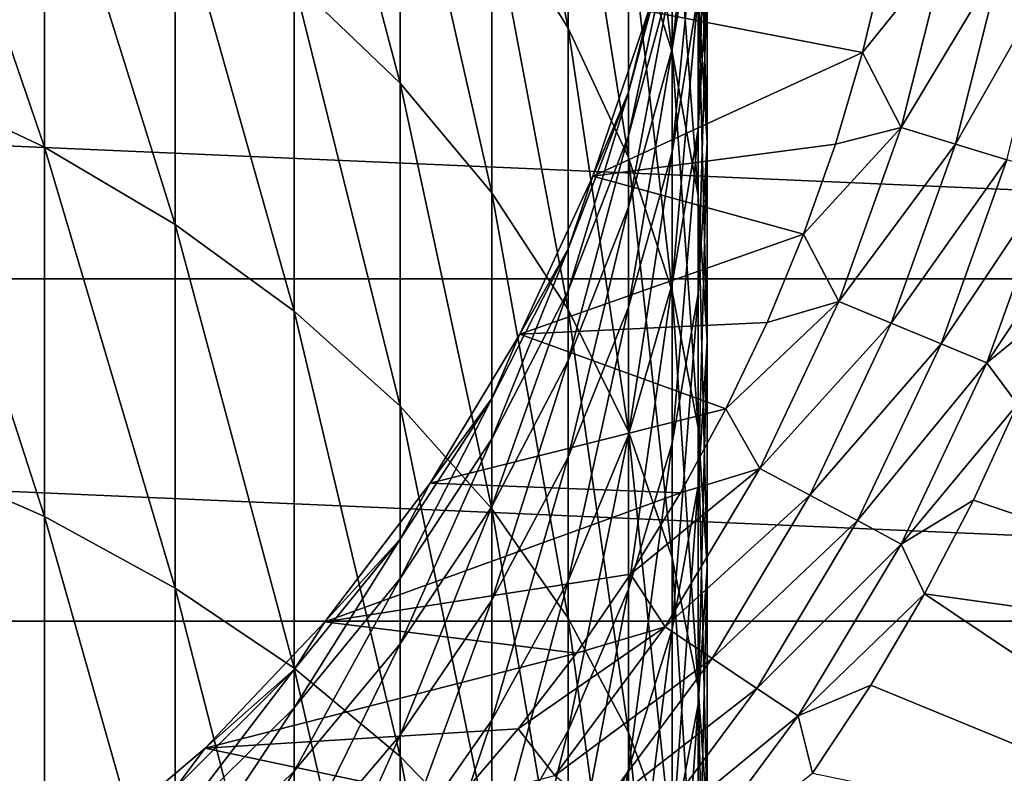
# Model space of a CAD drawing. Header units: metres. Extents: x -82 to 82, y -464 to 32.
# Tile 238 of 256: x 7.44 to 15.4, y -9.64 to -3.55. Entities that reach past the tile are written whole.
import ezdxf

# ---------------------------------------------------------------- set-up
doc = ezdxf.new("R2010")
doc.units = ezdxf.units.M
doc.layers.add('solid_K244121000C07', color=7, linetype='CONTINUOUS')

msp = doc.modelspace()

# ---------------------------------------------------------------- linework, layer by layer
at = {"layer": 'solid_K244121000C07'}
for points in [[(11.876091, -3.615689, 172.568848), (11.876091, -1.577789, 169.36438), (11.25833, -0.530888, 169.975906)], [(11.25833, -2.617922, 173.257645), (11.876091, -3.615689, 172.568848), (11.25833, -0.530888, 169.975906)], [(10.51722, -4.059097, 177.089859), (10.51722, -1.678761, 173.905975), (9.660883, -0.808497, 174.506744)], [(9.660883, -3.23665, 177.754593), (10.51722, -4.059097, 177.089859), (9.660883, -0.808497, 174.506744)], [(12.715919, -3.809642, 168.060684), (12.715919, -2.11139, 164.883713), (12.363734, -0.92967, 165.459122)], [(12.363734, -2.674713, 168.723633), (12.715919, -3.809642, 168.060684), (12.363734, -0.92967, 165.459122)], [(7.641208, -4.578942, 182.056534), (7.641208, -1.822322, 178.897705), (6.5, -1.245935, 179.363556)], [(6.5, -4.039354, 182.56456), (7.641208, -4.578942, 182.056534), (6.5, -1.245935, 179.363556)], [(12.363734, -4.661132, 171.847153), (12.363734, -2.674713, 168.723633), (11.876091, -1.577789, 169.36438)], [(11.876091, -3.615689, 172.568848), (12.363734, -4.661132, 171.847153), (11.876091, -1.577789, 169.36438)], [(11.25833, -4.946654, 176.372513), (11.25833, -2.617922, 173.257645), (10.51722, -1.678761, 173.905975)], [(10.51722, -4.059097, 177.089859), (11.25833, -4.946654, 176.372513), (10.51722, -1.678761, 173.905975)], [(8.698698, -5.202426, 181.469528), (8.698698, -2.488326, 178.359421), (7.641208, -1.822322, 178.897705)], [(7.641208, -4.578942, 182.056534), (8.698698, -5.202426, 181.469528), (7.641208, -1.822322, 178.897705)], [(12.715919, -3.78348, 153.499847), (12.715919, -3.184114, 150.362427), (12.928784, -1.855424, 150.56459)], [(12.928784, -2.473834, 153.801712), (12.715919, -3.78348, 153.499847), (12.928784, -1.855424, 150.56459)], [(13, -4.541467, 163.700439), (13, -3.170168, 160.59111), (12.928784, -1.907028, 161.092117)], [(12.928784, -3.319736, 164.295334), (13, -4.541467, 163.700439), (12.928784, -1.907028, 161.092117)], [(12.928784, -4.433308, 160.090118), (12.928784, -3.334766, 156.982925), (13, -2.03742, 157.387192)], [(13, -3.170168, 160.59111), (12.928784, -4.433308, 160.090118), (13, -2.03742, 157.387192)], [(12.928784, -4.97014, 167.382797), (12.928784, -3.319736, 164.295334), (12.715919, -2.11139, 164.883713)], [(12.715919, -3.809642, 168.060684), (12.928784, -4.97014, 167.382797), (12.715919, -2.11139, 164.883713)], [(9.660883, -5.902975, 180.809952), (9.660883, -3.23665, 177.754593), (8.698698, -2.488326, 178.359421)], [(8.698698, -5.202426, 181.469528), (9.660883, -5.902975, 180.809952), (8.698698, -2.488326, 178.359421)], [(12.715919, -4.617898, 156.583099), (12.715919, -3.78348, 153.499847), (12.928784, -2.473834, 153.801712)], [(12.928784, -3.334766, 156.982925), (12.715919, -4.617898, 156.583099), (12.928784, -2.473834, 153.801712)], [(11.876091, -5.889599, 175.610397), (11.876091, -3.615689, 172.568848), (11.25833, -2.617922, 173.257645)], [(11.25833, -4.946654, 176.372513), (11.876091, -5.889599, 175.610397), (11.25833, -2.617922, 173.257645)], [(12.715919, -5.742796, 171.100449), (12.715919, -3.809642, 168.060684), (12.363734, -2.674713, 168.723633)], [(12.363734, -4.661132, 171.847153), (12.715919, -5.742796, 171.100449), (12.363734, -2.674713, 168.723633)], [(32.006245, -5.643612, -289), (-32.006245, -5.643612, -289), (-32.376324, -2.832587, -289)], [(32.376324, -2.832587, -289), (32.006245, -5.643612, -289), (-32.376324, -2.832587, -289)], [(12.715919, -2.823219, 147.188705), (12.363734, -4.133847, 147.089615), (12.52615, -3.477868, 144)], [(12.363734, -4.483528, 150.164719), (12.363734, -4.133847, 147.089615), (12.715919, -2.823219, 147.188705)], [(12.715919, -3.184114, 150.362427), (12.363734, -4.483528, 150.164719), (12.715919, -2.823219, 147.188705)], [(14.932717, -2.970302, 119.963287), (14.43664, -3.05992, 120), (14.256495, -3.812087, 120)], [(14.932717, -2.970302, 119.963287), (14.256495, -3.812087, 120), (14.569672, -4.419662, 119.963287)], [(14.932717, -2.970302, 119.963287), (14.569672, -4.419662, 119.963287), (15.382159, -3.059702, 119.853462)], [(12.526155, -3.477851, 120), (14.256495, -3.812087, 120), (14.43664, -3.05992, 120)], [(14.569672, -4.419662, 119.963287), (15.008187, -4.552684, 119.853462), (15.382159, -3.059702, 119.853462)], [(15.382159, -3.059702, 119.853462), (15.008187, -4.552684, 119.853462), (15.809191, -3.144644, 119.673233)], [(12.363734, -5.064269, 153.204651), (12.363734, -4.483528, 150.164719), (12.715919, -3.184114, 150.362427)], [(12.715919, -3.78348, 153.499847), (12.363734, -5.064269, 153.204651), (12.715919, -3.184114, 150.362427)], [(12.928784, -5.763197, 163.10553), (12.928784, -4.433308, 160.090118), (13, -3.170168, 160.59111)], [(13, -4.541467, 163.700439), (12.928784, -5.763197, 163.10553), (13, -3.170168, 160.59111)], [(15.008187, -4.552684, 119.853462), (15.424836, -4.679073, 119.673233), (15.809191, -3.144644, 119.673233)], [(10.51722, -6.672914, 180.085052), (10.51722, -4.059097, 177.089859), (9.660883, -3.23665, 177.754593)], [(9.660883, -5.902975, 180.809952), (10.51722, -6.672914, 180.085052), (9.660883, -3.23665, 177.754593)], [(12.715919, -5.682609, 159.594604), (12.715919, -4.617898, 156.583099), (12.928784, -3.334766, 156.982925)], [(12.928784, -4.433308, 160.090118), (12.715919, -5.682609, 159.594604), (12.928784, -3.334766, 156.982925)], [(13, -6.143495, 166.697403), (13, -4.541467, 163.700439), (12.928784, -3.319736, 164.295334)], [(12.928784, -4.97014, 167.382797), (13, -6.143495, 166.697403), (12.928784, -3.319736, 164.295334)], [(12.076697, -4.811796, 144), (12.076702, -4.811779, 120), (12.526155, -3.477851, 120)], [(12.52615, -3.477868, 144), (12.076697, -4.811796, 144), (12.526155, -3.477851, 120)], [(12.363734, -4.133847, 147.089615), (12.076697, -4.811796, 144), (12.52615, -3.477868, 144)], [(12.526155, -3.477851, 120), (12.076702, -4.811779, 120), (14.256495, -3.812087, 120)], [(12.363734, -6.877598, 174.811859), (12.363734, -4.661132, 171.847153), (11.876091, -3.615689, 172.568848)], [(11.876091, -5.889599, 175.610397), (12.363734, -6.877598, 174.811859), (11.876091, -3.615689, 172.568848)], [(12.076702, -4.811779, 120), (14.037245, -4.55361, 120), (14.256495, -3.812087, 120)], [(12.363734, -5.872757, 156.192093), (12.363734, -5.064269, 153.204651), (12.715919, -3.78348, 153.499847)], [(12.715919, -4.617898, 156.583099), (12.363734, -5.872757, 156.192093), (12.715919, -3.78348, 153.499847)], [(12.928784, -6.84883, 170.336914), (12.928784, -4.97014, 167.382797), (12.715919, -3.809642, 168.060684)], [(12.715919, -5.742796, 171.100449), (12.928784, -6.84883, 170.336914), (12.715919, -3.809642, 168.060684)], [(14.569672, -4.419662, 119.963287), (14.256495, -3.812087, 120), (14.037245, -4.55361, 120)], [(7.641208, -7.566079, 184.998337), (7.641208, -4.578942, 182.056534), (6.5, -4.039354, 182.56456)], [(6.5, -7.066367, 185.545624), (7.641208, -7.566079, 184.998337), (6.5, -4.039354, 182.56456)], [(11.25833, -7.503806, 179.302765), (11.25833, -4.946654, 176.372513), (10.51722, -4.059097, 177.089859)], [(10.51722, -6.672914, 180.085052), (11.25833, -7.503806, 179.302765), (10.51722, -4.059097, 177.089859)], [(12.363734, -4.133847, 147.089615), (11.876091, -5.400588, 146.993851), (12.076697, -4.811796, 144)], [(11.876091, -5.739429, 149.973618), (11.876091, -5.400588, 146.993851), (12.363734, -4.133847, 147.089615)], [(12.363734, -4.483528, 150.164719), (11.876091, -5.739429, 149.973618), (12.363734, -4.133847, 147.089615)], [(12.715919, -6.971543, 162.517166), (12.715919, -5.682609, 159.594604), (12.928784, -4.433308, 160.090118)], [(12.928784, -5.763197, 163.10553), (12.715919, -6.971543, 162.517166), (12.928784, -4.433308, 160.090118)], [(14.569672, -4.419662, 119.963287), (14.037245, -4.55361, 120), (13.779627, -5.282188, 120)], [(14.569672, -4.419662, 119.963287), (13.779627, -5.282188, 120), (14.066312, -5.826457, 119.963287)], [(14.569672, -4.419662, 119.963287), (14.066312, -5.826457, 119.963287), (15.008187, -4.552684, 119.853462)], [(11.876091, -6.302168, 152.919327), (11.876091, -5.739429, 149.973618), (12.363734, -4.483528, 150.164719)], [(12.363734, -5.064269, 153.204651), (11.876091, -6.302168, 152.919327), (12.363734, -4.483528, 150.164719)], [(8.698698, -8.143487, 184.365952), (8.698698, -5.202426, 181.469528), (7.641208, -4.578942, 182.056534)], [(7.641208, -7.566079, 184.998337), (8.698698, -8.143487, 184.365952), (7.641208, -4.578942, 182.056534)], [(12.076702, -4.811779, 120), (13.779627, -5.282188, 120), (14.037245, -4.55361, 120)], [(12.363734, -6.904383, 159.110001), (12.363734, -5.872757, 156.192093), (12.715919, -4.617898, 156.583099)], [(12.715919, -5.682609, 159.594604), (12.363734, -6.904383, 159.110001), (12.715919, -4.617898, 156.583099)], [(12.928784, -7.316849, 166.012009), (12.928784, -5.763197, 163.10553), (13, -4.541467, 163.700439)], [(13, -6.143495, 166.697403), (12.928784, -7.316849, 166.012009), (13, -4.541467, 163.700439)], [(14.066312, -5.826457, 119.963287), (14.489677, -6.001821, 119.853462), (15.008187, -4.552684, 119.853462)], [(15.008187, -4.552684, 119.853462), (14.489677, -6.001821, 119.853462), (15.424836, -4.679073, 119.673233)], [(12.715919, -7.899829, 173.985657), (12.715919, -5.742796, 171.100449), (12.363734, -4.661132, 171.847153)], [(12.363734, -6.877598, 174.811859), (12.715919, -7.899829, 173.985657), (12.363734, -4.661132, 171.847153)], [(14.489677, -6.001821, 119.853462), (14.891932, -6.16844, 119.673233), (15.424836, -4.679073, 119.673233)], [(15.424836, -4.679073, 119.673233), (14.891932, -6.16844, 119.673233), (15.809339, -4.795711, 119.427048)], [(12.076702, -4.811779, 120), (11.48565, -6.089318, 120), (13.779627, -5.282188, 120)], [(11.485657, -6.08931, 144), (11.48565, -6.089318, 120), (12.076702, -4.811779, 120)], [(12.076697, -4.811796, 144), (11.485657, -6.08931, 144), (12.076702, -4.811779, 120)], [(11.876091, -5.400588, 146.993851), (11.485657, -6.08931, 144), (12.076697, -4.811796, 144)], [(14.891932, -6.16844, 119.673233), (15.26315, -6.322204, 119.427048), (15.809339, -4.795711, 119.427048)], [(15.809339, -4.795711, 119.427048), (15.26315, -6.322204, 119.427048), (16.104618, -5.052831, 119.121323)], [(11.876091, -8.386549, 178.471664), (11.876091, -5.889599, 175.610397), (11.25833, -4.946654, 176.372513)], [(11.25833, -7.503806, 179.302765), (11.876091, -8.386549, 178.471664), (11.25833, -4.946654, 176.372513)], [(13, -7.967116, 169.564926), (13, -6.143495, 166.697403), (12.928784, -4.97014, 167.382797)], [(12.928784, -6.84883, 170.336914), (13, -7.967116, 169.564926), (12.928784, -4.97014, 167.382797)], [(11.876091, -7.085596, 155.814163), (11.876091, -6.302168, 152.919327), (12.363734, -5.064269, 153.204651)], [(12.363734, -5.872757, 156.192093), (11.876091, -7.085596, 155.814163), (12.363734, -5.064269, 153.204651)], [(15.26315, -6.322204, 119.427048), (15.828025, -5.862035, 119.121323), (16.104618, -5.052831, 119.121323)], [(9.660883, -8.792265, 183.655396), (9.660883, -5.902975, 180.809952), (8.698698, -5.202426, 181.469528)], [(8.698698, -8.143487, 184.365952), (9.660883, -8.792265, 183.655396), (8.698698, -5.202426, 181.469528)], [(11.48565, -6.089318, 120), (13.484305, -5.996096, 120), (13.779627, -5.282188, 120)], [(14.066312, -5.826457, 119.963287), (13.779627, -5.282188, 120), (13.484305, -5.996096, 120)], [(11.876091, -5.400588, 146.993851), (11.25833, -6.609561, 146.902451), (11.485657, -6.08931, 144)], [(11.25833, -6.938057, 149.791245), (11.25833, -6.609561, 146.902451), (11.876091, -5.400588, 146.993851)], [(11.876091, -5.739429, 149.973618), (11.25833, -6.938057, 149.791245), (11.876091, -5.400588, 146.993851)], [(31.392572, -8.411682, -289), (-31.392572, -8.411682, -289), (-32.006245, -5.643612, -289)], [(32.006245, -5.643612, -289), (31.392572, -8.411682, -289), (-32.006245, -5.643612, -289)], [(12.363734, -8.153264, 161.941742), (12.363734, -6.904383, 159.110001), (12.715919, -5.682609, 159.594604)], [(12.715919, -6.971543, 162.517166), (12.363734, -8.153264, 161.941742), (12.715919, -5.682609, 159.594604)], [(11.25833, -7.483616, 152.647018), (11.25833, -6.938057, 149.791245), (11.876091, -5.739429, 149.973618)], [(11.876091, -6.302168, 152.919327), (11.25833, -7.483616, 152.647018), (11.876091, -5.739429, 149.973618)], [(12.928784, -8.94509, 173.140839), (12.928784, -6.84883, 170.336914), (12.715919, -5.742796, 171.100449)], [(12.715919, -7.899829, 173.985657), (12.928784, -8.94509, 173.140839), (12.715919, -5.742796, 171.100449)], [(12.715919, -8.477347, 165.334122), (12.715919, -6.971543, 162.517166), (12.928784, -5.763197, 163.10553)], [(12.928784, -7.316849, 166.012009), (12.715919, -8.477347, 165.334122), (12.928784, -5.763197, 163.10553)], [(11.876091, -8.085244, 158.641632), (11.876091, -7.085596, 155.814163), (12.363734, -5.872757, 156.192093)], [(12.363734, -6.904383, 159.110001), (11.876091, -8.085244, 158.641632), (12.363734, -5.872757, 156.192093)], [(12.363734, -9.311472, 177.600845), (12.363734, -6.877598, 174.811859), (11.876091, -5.889599, 175.610397)], [(11.876091, -8.386549, 178.471664), (12.363734, -9.311472, 177.600845), (11.876091, -5.889599, 175.610397)], [(14.066312, -5.826457, 119.963287), (13.484305, -5.996096, 120), (13.151964, -6.69369, 120)], [(14.066312, -5.826457, 119.963287), (13.151964, -6.69369, 120), (13.427486, -7.177141, 119.963287)], [(14.066312, -5.826457, 119.963287), (13.427486, -7.177141, 119.963287), (14.489677, -6.001821, 119.853462)], [(15.26315, -6.322204, 119.427048), (15.510801, -6.65619, 119.121323), (15.828025, -5.862035, 119.121323)], [(10.51722, -9.505304, 182.874451), (10.51722, -6.672914, 180.085052), (9.660883, -5.902975, 180.809952)], [(9.660883, -8.792265, 183.655396), (10.51722, -9.505304, 182.874451), (9.660883, -5.902975, 180.809952)], [(11.48565, -6.089318, 120), (13.151964, -6.69369, 120), (13.484305, -5.996096, 120)], [(13.427486, -7.177141, 119.963287), (13.831624, -7.393157, 119.853462), (14.489677, -6.001821, 119.853462)], [(14.489677, -6.001821, 119.853462), (13.831624, -7.393157, 119.853462), (14.891932, -6.16844, 119.673233)], [(11.48565, -6.089318, 120), (10.759944, -7.295451, 120), (13.151964, -6.69369, 120)], [(10.759957, -7.295432, 144), (10.759944, -7.295451, 120), (11.48565, -6.089318, 120)], [(11.485657, -6.08931, 144), (10.759957, -7.295432, 144), (11.48565, -6.089318, 120)], [(11.25833, -6.609561, 146.902451), (10.759957, -7.295432, 144), (11.485657, -6.08931, 144)], [(12.928784, -9.085402, 168.792938), (12.928784, -7.316849, 166.012009), (13, -6.143495, 166.697403)], [(13, -7.967116, 169.564926), (12.928784, -9.085402, 168.792938), (13, -6.143495, 166.697403)], [(13.831624, -7.393157, 119.853462), (14.215611, -7.598402, 119.673233), (14.891932, -6.16844, 119.673233)], [(14.891932, -6.16844, 119.673233), (14.215611, -7.598402, 119.673233), (15.26315, -6.322204, 119.427048)], [(11.25833, -8.243126, 155.453476), (11.25833, -7.483616, 152.647018), (11.876091, -6.302168, 152.919327)], [(11.876091, -7.085596, 155.814163), (11.25833, -8.243126, 155.453476), (11.876091, -6.302168, 152.919327)], [(14.215611, -7.598402, 119.673233), (14.56997, -7.787811, 119.427048), (15.26315, -6.322204, 119.427048)], [(15.26315, -6.322204, 119.427048), (14.56997, -7.787811, 119.427048), (15.510801, -6.65619, 119.121323)], [(11.25833, -6.609561, 146.902451), (10.51722, -7.747522, 146.816406), (10.759957, -7.295432, 144)], [(10.51722, -8.066281, 149.619583), (10.51722, -7.747522, 146.816406), (11.25833, -6.609561, 146.902451)], [(11.25833, -6.938057, 149.791245), (10.51722, -8.066281, 149.619583), (11.25833, -6.609561, 146.902451)], [(11.25833, -10.274794, 182.031693), (11.25833, -7.503806, 179.302765), (10.51722, -6.672914, 180.085052)], [(10.51722, -9.505304, 182.874451), (11.25833, -10.274794, 182.031693), (10.51722, -6.672914, 180.085052)], [(14.56997, -7.787811, 119.427048), (15.153762, -7.433258, 119.121323), (15.510801, -6.65619, 119.121323)], [(19.197521, -8.807118, 114.878677), (15.510801, -6.65619, 119.121323), (15.153762, -7.433258, 119.121323)], [(10.759944, -7.295451, 120), (12.783446, -7.373136, 120), (13.151964, -6.69369, 120)], [(13.427486, -7.177141, 119.963287), (13.151964, -6.69369, 120), (12.783446, -7.373136, 120)], [(11.876091, -9.295413, 161.385605), (11.876091, -8.085244, 158.641632), (12.363734, -6.904383, 159.110001)], [(12.363734, -8.153264, 161.941742), (11.876091, -9.295413, 161.385605), (12.363734, -6.904383, 159.110001)], [(12.715919, -10.268439, 176.69986), (12.715919, -7.899829, 173.985657), (12.363734, -6.877598, 174.811859)], [(12.363734, -9.311472, 177.600845), (12.715919, -10.268439, 176.69986), (12.363734, -6.877598, 174.811859)], [(13, -10.001931, 172.286667), (13, -7.967116, 169.564926), (12.928784, -6.84883, 170.336914)], [(12.928784, -8.94509, 173.140839), (13, -10.001931, 172.286667), (12.928784, -6.84883, 170.336914)], [(10.51722, -8.595669, 152.390701), (10.51722, -8.066281, 149.619583), (11.25833, -6.938057, 149.791245)], [(11.25833, -7.483616, 152.647018), (10.51722, -8.595669, 152.390701), (11.25833, -6.938057, 149.791245)], [(12.363734, -9.612276, 164.671173), (12.363734, -8.153264, 161.941742), (12.715919, -6.971543, 162.517166)], [(12.715919, -8.477347, 165.334122), (12.363734, -9.612276, 164.671173), (12.715919, -6.971543, 162.517166)], [(7.641208, -10.766696, 187.706329), (7.641208, -7.566079, 184.998337), (6.5, -7.066367, 185.545624)], [(6.5, -10.30971, 188.289764), (7.641208, -10.766696, 187.706329), (6.5, -7.066367, 185.545624)], [(11.25833, -9.212255, 158.194626), (11.25833, -8.243126, 155.453476), (11.876091, -7.085596, 155.814163)], [(11.876091, -8.085244, 158.641632), (11.25833, -9.212255, 158.194626), (11.876091, -7.085596, 155.814163)], [(13.427486, -7.177141, 119.963287), (12.783446, -7.373136, 120), (12.379805, -8.032438, 120)], [(13.427486, -7.177141, 119.963287), (12.379805, -8.032438, 120), (12.659347, -8.458705, 119.963287)], [(13.427486, -7.177141, 119.963287), (12.659347, -8.458705, 119.963287), (13.831624, -7.393157, 119.853462)], [(10.759957, -7.295432, 144), (9.908107, -8.416021, 144), (10.759944, -7.295451, 120)], [(10.51722, -7.747522, 146.816406), (9.908107, -8.416021, 144), (10.759957, -7.295432, 144)], [(9.908107, -8.416021, 144), (9.908115, -8.416011, 120), (10.759944, -7.295451, 120)], [(10.759944, -7.295451, 120), (9.908115, -8.416011, 120), (12.783446, -7.373136, 120)], [(12.715919, -10.191436, 168.029419), (12.715919, -8.477347, 165.334122), (12.928784, -7.316849, 166.012009)], [(12.928784, -9.085402, 168.792938), (12.715919, -10.191436, 168.029419), (12.928784, -7.316849, 166.012009)], [(9.908115, -8.416011, 120), (12.379805, -8.032438, 120), (12.783446, -7.373136, 120)], [(12.659347, -8.458705, 119.963287), (13.040365, -8.713293, 119.853462), (13.831624, -7.393157, 119.853462)], [(13.831624, -7.393157, 119.853462), (13.040365, -8.713293, 119.853462), (14.215611, -7.598402, 119.673233)], [(10.51722, -9.332664, 155.113983), (10.51722, -8.595669, 152.390701), (11.25833, -7.483616, 152.647018)], [(11.25833, -8.243126, 155.453476), (10.51722, -9.332664, 155.113983), (11.25833, -7.483616, 152.647018)], [(14.56997, -7.787811, 119.427048), (14.757824, -8.191242, 119.121323), (15.153762, -7.433258, 119.121323)], [(19.197521, -8.807118, 114.878677), (15.153762, -7.433258, 119.121323), (14.757824, -8.191242, 119.121323)], [(11.876091, -11.092301, 181.136353), (11.876091, -8.386549, 178.471664), (11.25833, -7.503806, 179.302765)], [(11.25833, -10.274794, 182.031693), (11.876091, -11.092301, 181.136353), (11.25833, -7.503806, 179.302765)], [(8.698698, -11.294735, 187.032166), (8.698698, -8.143487, 184.365952), (7.641208, -7.566079, 184.998337)], [(7.641208, -10.766696, 187.706329), (8.698698, -11.294735, 187.032166), (7.641208, -7.566079, 184.998337)], [(13.040365, -8.713293, 119.853462), (13.402385, -8.955187, 119.673233), (14.215611, -7.598402, 119.673233)], [(14.215611, -7.598402, 119.673233), (13.402385, -8.955187, 119.673233), (14.56997, -7.787811, 119.427048)], [(10.51722, -7.747522, 146.816406), (9.660883, -8.802002, 146.736694), (9.908107, -8.416021, 144)], [(9.660883, -9.111738, 149.46051), (9.660883, -8.802002, 146.736694), (10.51722, -7.747522, 146.816406)], [(10.51722, -8.066281, 149.619583), (9.660883, -9.111738, 149.46051), (10.51722, -7.747522, 146.816406)], [(13.402385, -8.955187, 119.673233), (13.736472, -9.178417, 119.427048), (14.56997, -7.787811, 119.427048)], [(14.56997, -7.787811, 119.427048), (13.736472, -9.178417, 119.427048), (14.757824, -8.191242, 119.121323)], [(12.928784, -11.246967, 175.778564), (12.928784, -8.94509, 173.140839), (12.715919, -7.899829, 173.985657)], [(12.715919, -10.268439, 176.69986), (12.928784, -11.246967, 175.778564), (12.715919, -7.899829, 173.985657)], [(9.908115, -8.416011, 120), (11.942225, -8.669653, 120), (12.379805, -8.032438, 120)], [(12.659347, -8.458705, 119.963287), (12.379805, -8.032438, 120), (11.942225, -8.669653, 120)], [(12.928784, -11.058772, 171.43248), (12.928784, -9.085402, 168.792938), (13, -7.967116, 169.564926)], [(13, -10.001931, 172.286667), (12.928784, -11.058772, 171.43248), (13, -7.967116, 169.564926)], [(9.660883, -9.626141, 152.153198), (9.660883, -9.111738, 149.46051), (10.51722, -8.066281, 149.619583)], [(10.51722, -8.595669, 152.390701), (9.660883, -9.626141, 152.153198), (10.51722, -8.066281, 149.619583)], [(11.25833, -10.385477, 160.854813), (11.25833, -9.212255, 158.194626), (11.876091, -8.085244, 158.641632)], [(11.876091, -9.295413, 161.385605), (11.25833, -10.385477, 160.854813), (11.876091, -8.085244, 158.641632)], [(9.660883, -11.888042, 186.274673), (9.660883, -8.792265, 183.655396), (8.698698, -8.143487, 184.365952)], [(8.698698, -11.294735, 187.032166), (9.660883, -11.888042, 186.274673), (8.698698, -8.143487, 184.365952)], [(11.876091, -10.7092, 164.030411), (11.876091, -9.295413, 161.385605), (12.363734, -8.153264, 161.941742)], [(12.363734, -9.612276, 164.671173), (11.876091, -10.7092, 164.030411), (12.363734, -8.153264, 161.941742)], [(13.736472, -9.178417, 119.427048), (14.324004, -8.928199, 119.121323), (14.757824, -8.191242, 119.121323)], [(18.291599, -10.560662, 114.878677), (14.757824, -8.191242, 119.121323), (14.324004, -8.928199, 119.121323)], [(18.291599, -10.560662, 114.878677), (19.197521, -8.807118, 114.878677), (14.757824, -8.191242, 119.121323)], [(10.51722, -10.273067, 157.773865), (10.51722, -9.332664, 155.113983), (11.25833, -8.243126, 155.453476)], [(11.25833, -9.212255, 158.194626), (10.51722, -10.273067, 157.773865), (11.25833, -8.243126, 155.453476)], [(30.539982, -11.115729, -289), (-30.539982, -11.115729, -289), (-31.392572, -8.411682, -289)], [(31.392572, -8.411682, -289), (30.539982, -11.115729, -289), (-31.392572, -8.411682, -289)], [(8.940093, -9.437942, 144), (8.940106, -9.437927, 120), (9.908115, -8.416011, 120)], [(9.908107, -8.416021, 144), (8.940093, -9.437942, 144), (9.908115, -8.416011, 120)], [(9.660883, -8.802002, 146.736694), (8.940093, -9.437942, 144), (9.908107, -8.416021, 144)], [(9.908115, -8.416011, 120), (8.940106, -9.437927, 120), (11.942225, -8.669653, 120)], [(12.363734, -11.948872, 180.198212), (12.363734, -9.311472, 177.600845), (11.876091, -8.386549, 178.471664)], [(11.876091, -11.092301, 181.136353), (12.363734, -11.948872, 180.198212), (11.876091, -8.386549, 178.471664)], [(12.659347, -8.458705, 119.963287), (11.942225, -8.669653, 120), (11.471932, -9.283015, 120)], [(12.659347, -8.458705, 119.963287), (11.471932, -9.283015, 120), (11.76929, -9.658807, 119.963287)], [(12.659347, -8.458705, 119.963287), (11.76929, -9.658807, 119.963287), (13.040365, -8.713293, 119.853462)], [(12.363734, -11.2731, 167.2827), (12.363734, -9.612276, 164.671173), (12.715919, -8.477347, 165.334122)], [(12.715919, -10.191436, 168.029419), (12.363734, -11.2731, 167.2827), (12.715919, -8.477347, 165.334122)], [(9.660883, -10.342276, 154.799377), (9.660883, -9.626141, 152.153198), (10.51722, -8.595669, 152.390701)], [(10.51722, -9.332664, 155.113983), (9.660883, -10.342276, 154.799377), (10.51722, -8.595669, 152.390701)], [(8.940106, -9.437927, 120), (11.471932, -9.283015, 120), (11.942225, -8.669653, 120)], [(11.76929, -9.658807, 119.963287), (12.12352, -9.949516, 119.853462), (13.040365, -8.713293, 119.853462)], [(13.040365, -8.713293, 119.853462), (12.12352, -9.949516, 119.853462), (13.402385, -8.955187, 119.673233)], [(9.660883, -8.802002, 146.736694), (8.698698, -9.761449, 146.664154), (8.940093, -9.437942, 144)], [(8.698698, -10.062975, 149.315781), (8.698698, -9.761449, 146.664154), (9.660883, -8.802002, 146.736694)], [(9.660883, -9.111738, 149.46051), (8.698698, -10.062975, 149.315781), (9.660883, -8.802002, 146.736694)], [(10.51722, -12.540117, 185.442169), (10.51722, -9.505304, 182.874451), (9.660883, -8.792265, 183.655396)], [(9.660883, -11.888042, 186.274673), (10.51722, -12.540117, 185.442169), (9.660883, -8.792265, 183.655396)], [(12.12352, -9.949516, 119.853462), (12.460087, -10.225729, 119.673233), (13.402385, -8.955187, 119.673233)], [(13.402385, -8.955187, 119.673233), (12.460087, -10.225729, 119.673233), (13.736472, -9.178417, 119.427048)], [(13, -12.236336, 174.847076), (13, -10.001931, 172.286667), (12.928784, -8.94509, 173.140839)], [(12.928784, -11.246967, 175.778564), (13, -12.236336, 174.847076), (12.928784, -8.94509, 173.140839)], [(13.736472, -9.178417, 119.427048), (13.853414, -9.642239, 119.121323), (14.324004, -8.928199, 119.121323)], [(18.291599, -10.560662, 114.878677), (14.324004, -8.928199, 119.121323), (13.853414, -9.642239, 119.121323)], [(8.698698, -10.563744, 151.937088), (8.698698, -10.062975, 149.315781), (9.660883, -9.111738, 149.46051)], [(9.660883, -9.626141, 152.153198), (8.698698, -10.563744, 151.937088), (9.660883, -9.111738, 149.46051)], [(12.715919, -12.104033, 170.587662), (12.715919, -10.191436, 168.029419), (12.928784, -9.085402, 168.792938)], [(12.928784, -11.058772, 171.43248), (12.715919, -12.104033, 170.587662), (12.928784, -9.085402, 168.792938)], [(10.51722, -11.411512, 160.355209), (10.51722, -10.273067, 157.773865), (11.25833, -9.212255, 158.194626)], [(11.25833, -10.385477, 160.854813), (10.51722, -11.411512, 160.355209), (11.25833, -9.212255, 158.194626)], [(12.460087, -10.225729, 119.673233), (12.770685, -10.480631, 119.427048), (13.736472, -9.178417, 119.427048)], [(13.736472, -9.178417, 119.427048), (12.770685, -10.480631, 119.427048), (13.853414, -9.642239, 119.121323)], [(8.940106, -9.437927, 120), (10.970195, -9.870889, 120), (11.471932, -9.283015, 120)], [(11.76929, -9.658807, 119.963287), (11.471932, -9.283015, 120), (10.970195, -9.870889, 120)], [(11.25833, -11.756101, 163.418884), (11.25833, -10.385477, 160.854813), (11.876091, -9.295413, 161.385605)], [(11.876091, -10.7092, 164.030411), (11.25833, -11.756101, 163.418884), (11.876091, -9.295413, 161.385605)], [(12.715919, -12.835119, 179.227585), (12.715919, -10.268439, 176.69986), (12.363734, -9.311472, 177.600845)], [(12.363734, -11.948872, 180.198212), (12.715919, -12.835119, 179.227585), (12.363734, -9.311472, 177.600845)], [(9.660883, -11.256059, 157.383987), (9.660883, -10.342276, 154.799377), (10.51722, -9.332664, 155.113983)], [(10.51722, -10.273067, 157.773865), (9.660883, -11.256059, 157.383987), (10.51722, -9.332664, 155.113983)], [(8.940106, -9.437927, 120), (7.867259, -10.349213, 120), (10.970195, -9.870889, 120)], [(7.867265, -10.34921, 144), (7.867259, -10.349213, 120), (8.940106, -9.437927, 120)], [(8.940093, -9.437942, 144), (7.867265, -10.34921, 144), (8.940106, -9.437927, 120)], [(8.698698, -9.761449, 146.664154), (7.867265, -10.34921, 144), (8.940093, -9.437942, 144)], [(11.25833, -13.243814, 184.543732), (11.25833, -10.274794, 182.031693), (10.51722, -9.505304, 182.874451)], [(10.51722, -12.540117, 185.442169), (11.25833, -13.243814, 184.543732), (10.51722, -9.505304, 182.874451)], [(8.698698, -11.260897, 154.513138), (8.698698, -10.563744, 151.937088), (9.660883, -9.626141, 152.153198)], [(9.660883, -10.342276, 154.799377), (8.698698, -11.260897, 154.513138), (9.660883, -9.626141, 152.153198)], [(11.876091, -12.318542, 166.561005), (11.876091, -10.7092, 164.030411), (12.363734, -9.612276, 164.671173)], [(12.363734, -11.2731, 167.2827), (11.876091, -12.318542, 166.561005), (12.363734, -9.612276, 164.671173)]]:
    msp.add_3dface(points, dxfattribs=at)

doc.saveas('drawing.dxf')
